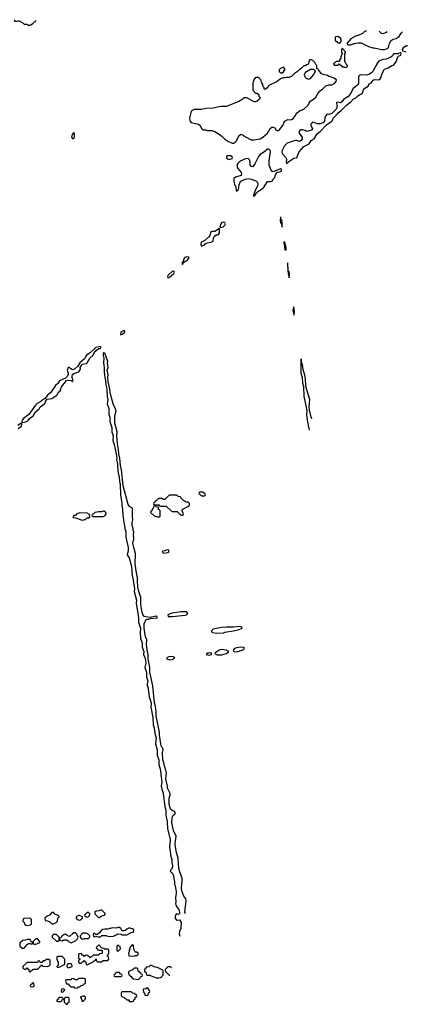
# Model space of a CAD drawing. Header units: inches. Extents: x 2701622 to 2964296, y 496201 to 720542.
# Tile 210 of 256: x 2805409 to 2810701, y 704214 to 717656. Entities that reach past the tile are written whole.
import ezdxf

# ---------------------------------------------------------------- set-up
doc = ezdxf.new("R2010")
doc.units = ezdxf.units.IN
doc.header["$MEASUREMENT"] = 0
for name, color, linetype in [('C8700', 7, 'Continuous'), ('C8701', 7, 'Continuous'), ('C8711', 7, 'Continuous')]:
    doc.layers.add(name, color=color, linetype=linetype)

msp = doc.modelspace()

# ---------------------------------------------------------------- linework, layer by layer
at = {"layer": 'C8700', "color": 4, "elevation": 4}
for points in [[(2806959, 710000), (2806975, 709890), (2806970, 709850), (2807002, 709730), (2806997, 709690), (2807030, 709490), (2807033, 709430), (2807057, 709350), (2807054, 709290), (2807060, 709210), (2807081, 709150), (2807080, 709090), (2807102, 709030), (2807099, 708990), (2807116, 708950), (2807126, 708906), (2807129, 708870), (2807119, 708810), (2807140, 708750), (2807142, 708682), (2807157, 708630), (2807147, 708590), (2807149, 708570), (2807162, 708530), (2807161, 708510), (2807174, 708454), (2807176, 708410), (2807204, 708330), (2807198, 708270), (2807226, 708130), (2807230, 708030), (2807243, 707990), (2807255, 707910), (2807270, 707850), (2807265, 707770), (2807287, 707690), (2807285, 707610), (2807307, 707550), (2807309, 707490), (2807329, 707410), (2807338, 707350), (2807348, 707250), (2807342, 707190), (2807344, 707170), (2807369, 707090), (2807390, 706912), (2807404, 706870), (2807406, 706790), (2807422, 706710), (2807426, 706610), (2807462, 706470), (2807464, 706450), (2807453, 706370), (2807474, 706230), (2807487, 706190), (2807488, 706148), (2807496, 706110), (2807490, 706070), (2807471, 706050), (2807465, 706030), (2807477, 706017), (2807490, 706011), (2807510, 705974), (2807513, 705930), (2807523, 705890), (2807522, 705850), (2807530, 705830), (2807544, 705750), (2807545, 705730), (2807534, 705670), (2807542, 705610), (2807538, 705590), (2807541, 705570), (2807551, 705551), (2807582, 705510), (2807591, 705470), (2807590, 705449), (2807570, 705441), (2807550, 705449), (2807541, 705439), (2807532, 705412), (2807531, 705390), (2807550, 705362), (2807590, 705366), (2807615, 705330), (2807607, 705250), (2807590, 705210), (2807586, 705174), (2807593, 705145)], [(2807671, 705451), (2807665, 705470), (2807681, 705630), (2807675, 705655), (2807652, 705692), (2807628, 705748), (2807616, 705790), (2807623, 705870), (2807629, 705890), (2807629, 705930), (2807588, 706050), (2807575, 706125), (2807574, 706210), (2807550, 706288), (2807532, 706390), (2807530, 706414), (2807541, 706470), (2807544, 706510), (2807510, 706588), (2807486, 706690), (2807490, 706762), (2807506, 706794), (2807528, 706810), (2807535, 706830), (2807518, 706850), (2807490, 706861), (2807470, 706879), (2807457, 706910), (2807450, 706950), (2807450, 707030), (2807464, 707070), (2807464, 707090), (2807427, 707167), (2807427, 707190), (2807406, 707290), (2807413, 707373), (2807406, 707410), (2807390, 707450), (2807377, 707510), (2807363, 707550), (2807360, 707650), (2807369, 707690), (2807365, 707710), (2807350, 707725), (2807342, 707742), (2807334, 707770), (2807317, 707890), (2807316, 707930), (2807274, 708150), (2807272, 708212), (2807262, 708282), (2807250, 708330), (2807225, 708564), (2807186, 708750), (2807185, 708810), (2807164, 708930), (2807161, 708990), (2807148, 709050), (2807140, 709130), (2807145, 709190), (2807125, 709230), (2807110, 709350), (2807110, 709410), (2807130, 709465), (2807150, 709472), (2807170, 709472), (2807190, 709482), (2807286, 709490), (2807286, 709510), (2807267, 709513), (2807190, 709495), (2807130, 709502), (2807110, 709509), (2807100, 709520), (2807090, 709535), (2807082, 709562), (2807063, 709670), (2807065, 709770), (2807035, 709850), (2807021, 709910), (2807018, 710000)], [(2807470, 704726), (2807430, 704726), (2807394, 704690), (2807398, 704658), (2807410, 704654), (2807450, 704614), (2807457, 704614)], [(2807482, 704714), (2807470, 704726)]]:
    msp.add_lwpolyline(points, dxfattribs=at)
for points in [[(2807674, 709574), (2807610, 709573), (2807490, 709554), (2807450, 709542), (2807432, 709530), (2807434, 709510), (2807490, 709507), (2807670, 709526), (2807686, 709530), (2807706, 709550), (2807686, 709570)], [(2808410, 709373), (2808330, 709364), (2808230, 709364), (2808163, 709357), (2808050, 709334), (2808022, 709310), (2808042, 709290), (2808090, 709279), (2808190, 709287), (2808210, 709296), (2808350, 709316), (2808390, 709327), (2808446, 709350), (2808442, 709362)], [(2808428, 709088), (2808370, 709081), (2808342, 709070), (2808322, 709050), (2808334, 709030), (2808370, 709027), (2808446, 709050), (2808475, 709065), (2808476, 709076), (2808467, 709087)], [(2807490, 708962), (2807443, 708957), (2807422, 708950), (2807414, 708930), (2807457, 708917), (2807490, 708921), (2807508, 708930), (2807526, 708950)], [(2808010, 709014), (2807990, 709006), (2807970, 709006), (2807954, 708990), (2807990, 708982), (2808010, 708985), (2808026, 708990), (2808026, 709010)], [(2808163, 709057), (2808130, 709049), (2808074, 709010), (2808078, 708998), (2808107, 708987), (2808150, 708983), (2808170, 708986), (2808230, 709005), (2808266, 709030), (2808226, 709050)], [(2805870, 705466), (2805850, 705466), (2805814, 705430), (2805784, 705416), (2805754, 705390), (2805758, 705358), (2805790, 705352), (2805820, 705340), (2805850, 705314), (2805870, 705314), (2805890, 705322), (2805906, 705330), (2805926, 705350), (2805928, 705392), (2805946, 705410), (2805942, 705422), (2805890, 705446)], [(2806350, 705466), (2806330, 705466), (2806294, 705430), (2806298, 705418), (2806330, 705402), (2806346, 705410), (2806366, 705430), (2806366, 705450)], [(2806530, 705498), (2806510, 705498), (2806490, 705488), (2806453, 705487), (2806434, 705470), (2806434, 705450), (2806460, 705420), (2806490, 705394), (2806506, 705410), (2806530, 705422), (2806566, 705430), (2806576, 705444), (2806575, 705455)], [(2805550, 705388), (2805470, 705386), (2805458, 705382), (2805454, 705350), (2805472, 705332), (2805473, 705313), (2805490, 705294), (2805510, 705292), (2805550, 705298), (2805568, 705310), (2805568, 705370), (2805560, 705380)], [(2806210, 705428), (2806182, 705410), (2806182, 705390), (2806194, 705370), (2806230, 705362), (2806246, 705370), (2806266, 705390), (2806266, 705410), (2806227, 705427)], [(2806170, 705188), (2806150, 705188), (2806130, 705178), (2806090, 705138), (2806067, 705147), (2806050, 705166), (2806010, 705166), (2805990, 705146), (2805978, 705142), (2805973, 705127), (2805958, 705122), (2805954, 705110), (2805954, 705090), (2805964, 705084), (2805990, 705082), (2806010, 705094), (2806050, 705094), (2806070, 705082), (2806090, 705062), (2806110, 705052), (2806130, 705062), (2806170, 705082), (2806195, 705105), (2806206, 705130), (2806188, 705170)], [(2806310, 705186), (2806270, 705186), (2806258, 705182), (2806253, 705167), (2806234, 705150), (2806234, 705130), (2806254, 705110), (2806270, 705102), (2806290, 705114), (2806350, 705114), (2806366, 705130), (2806366, 705150), (2806346, 705170)], [(2806770, 705262), (2806750, 705262), (2806730, 705255), (2806670, 705258), (2806650, 705248), (2806633, 705247), (2806610, 705238), (2806570, 705242), (2806544, 705236), (2806520, 705220), (2806504, 705196), (2806470, 705166), (2806450, 705166), (2806430, 705186), (2806418, 705182), (2806414, 705170), (2806418, 705138), (2806430, 705134), (2806450, 705142), (2806470, 705134), (2806510, 705134), (2806530, 705154), (2806587, 705153), (2806610, 705142), (2806650, 705138), (2806690, 705146), (2806734, 705166), (2806750, 705178), (2806792, 705172), (2806810, 705162), (2806870, 705162), (2806930, 705194), (2806962, 705198), (2806966, 705230), (2806950, 705246), (2806928, 705248), (2806910, 705258), (2806870, 705238), (2806850, 705222), (2806830, 705215), (2806816, 705216), (2806803, 705223), (2806788, 705250)], [(2805550, 705098), (2805510, 705098), (2805490, 705088), (2805453, 705087), (2805430, 705066), (2805418, 705062), (2805413, 705047), (2805412, 705010), (2805450, 704974), (2805470, 704982), (2805490, 705002), (2805510, 705032), (2805530, 705042), (2805550, 705042), (2805570, 705034), (2805582, 705038), (2805586, 705050), (2805582, 705062), (2805567, 705067), (2805558, 705090)], [(2805650, 705106), (2805630, 705106), (2805594, 705070), (2805594, 705050), (2805598, 705038), (2805610, 705034), (2805630, 705034), (2805650, 705042), (2805682, 705058), (2805686, 705070)], [(2805910, 705166), (2805870, 705166), (2805854, 705150), (2805854, 705130), (2805910, 705074), (2805930, 705074), (2805946, 705090), (2805946, 705130)], [(2806490, 705026), (2806454, 704990), (2806458, 704978), (2806473, 704973), (2806478, 704958), (2806490, 704954), (2806530, 704954), (2806534, 704950), (2806533, 704907), (2806498, 704902), (2806490, 704886), (2806410, 704886), (2806393, 704867), (2806378, 704862), (2806370, 704846), (2806362, 704862), (2806346, 704870), (2806342, 704882), (2806310, 704886), (2806298, 704882), (2806290, 704866), (2806282, 704882), (2806267, 704887), (2806250, 704906), (2806218, 704902), (2806214, 704890), (2806214, 704850), (2806218, 704838), (2806234, 704830), (2806218, 704822), (2806214, 704790), (2806230, 704774), (2806250, 704774), (2806267, 704793), (2806282, 704798), (2806290, 704814), (2806298, 704798), (2806314, 704790), (2806318, 704758), (2806330, 704754), (2806350, 704762), (2806422, 704798), (2806427, 704813), (2806442, 704818), (2806450, 704834), (2806454, 704830), (2806454, 704810), (2806470, 704794), (2806527, 704793), (2806548, 704812), (2806610, 704814), (2806626, 704830), (2806622, 704862), (2806606, 704870), (2806606, 704890), (2806622, 704898), (2806626, 704910), (2806626, 704950), (2806622, 704962), (2806610, 704966), (2806570, 704966), (2806556, 704976), (2806527, 704987)], [(2806750, 705026), (2806734, 705010), (2806734, 704950), (2806750, 704934), (2806786, 704970), (2806782, 705002), (2806767, 705007)], [(2806950, 705026), (2806938, 705022), (2806933, 705007), (2806914, 704990), (2806914, 704970), (2806902, 704958), (2806902, 704930), (2806894, 704910), (2806898, 704878), (2806970, 704872), (2806990, 704882), (2807010, 704882), (2807026, 704890), (2807026, 704910), (2807010, 704926), (2806990, 704926), (2806986, 704930), (2806968, 704968), (2806962, 705022)], [(2805807, 704827), (2805773, 704827), (2805750, 704806), (2805730, 704806), (2805710, 704786), (2805687, 704787), (2805682, 704802), (2805670, 704806), (2805658, 704802), (2805650, 704786), (2805510, 704786), (2805454, 704730), (2805454, 704710), (2805470, 704694), (2805490, 704694), (2805502, 704698), (2805510, 704714), (2805518, 704698), (2805534, 704690), (2805534, 704670), (2805550, 704654), (2805567, 704673), (2805582, 704678), (2805590, 704694), (2805650, 704694), (2805662, 704698), (2805667, 704713), (2805682, 704718), (2805687, 704733), (2805702, 704738), (2805710, 704754), (2805718, 704738), (2805730, 704734), (2805790, 704732), (2805816, 704744), (2805827, 704753), (2805826, 704810)], [(2805990, 704866), (2805930, 704866), (2805918, 704862), (2805914, 704850), (2805914, 704830), (2805924, 704804), (2805934, 704790), (2805934, 704750), (2805914, 704730), (2805922, 704722), (2805950, 704722), (2806022, 704758), (2806026, 704770), (2806026, 704830)], [(2806110, 704766), (2806070, 704766), (2806058, 704762), (2806054, 704730), (2806070, 704714), (2806110, 704725), (2806126, 704730), (2806122, 704762)], [(2806770, 704646), (2806730, 704646), (2806718, 704642), (2806713, 704627), (2806698, 704622), (2806694, 704610), (2806698, 704598), (2806710, 704594), (2806790, 704594), (2806802, 704598), (2806806, 704610), (2806802, 704622), (2806787, 704627)], [(2807010, 704706), (2806970, 704706), (2806950, 704686), (2806898, 704662), (2806894, 704650), (2806898, 704618), (2806913, 704613), (2806918, 704598), (2806933, 704593), (2806938, 704578), (2806964, 704564), (2807030, 704554), (2807067, 704593), (2807082, 704598), (2807086, 704610), (2807082, 704622), (2807067, 704627), (2807062, 704642), (2807047, 704647), (2807042, 704662), (2807027, 704667), (2807022, 704702)], [(2807210, 704746), (2807190, 704746), (2807170, 704726), (2807138, 704722), (2807133, 704707), (2807118, 704702), (2807114, 704670), (2807118, 704658), (2807134, 704650), (2807138, 704618), (2807150, 704614), (2807190, 704614), (2807204, 704604), (2807270, 704574), (2807310, 704574), (2807330, 704582), (2807346, 704590), (2807366, 704610), (2807366, 704670), (2807362, 704682), (2807290, 704718), (2807260, 704720)], [(2805590, 704506), (2805578, 704502), (2805573, 704487), (2805558, 704482), (2805554, 704470), (2805558, 704458), (2805590, 704454), (2805602, 704458), (2805606, 704470), (2805602, 704502)], [(2806290, 704566), (2806210, 704566), (2806193, 704547), (2806170, 704546), (2806156, 704556), (2806130, 704566), (2806118, 704562), (2806110, 704546), (2806050, 704546), (2806038, 704542), (2806034, 704530), (2806050, 704494), (2806073, 704493), (2806078, 704478), (2806093, 704473), (2806098, 704458), (2806110, 704454), (2806150, 704454), (2806158, 704438), (2806190, 704434), (2806202, 704438), (2806207, 704453), (2806230, 704454), (2806247, 704473), (2806270, 704474), (2806287, 704493), (2806302, 704498), (2806306, 704510), (2806306, 704550), (2806302, 704562)], [(2806010, 704426), (2805978, 704422), (2805974, 704390), (2805990, 704382), (2806006, 704390), (2806026, 704410)], [(2806930, 704386), (2806810, 704386), (2806798, 704382), (2806794, 704370), (2806794, 704330), (2806810, 704314), (2806833, 704313), (2806838, 704298), (2806853, 704293), (2806870, 704274), (2806893, 704273), (2806910, 704254), (2806950, 704254), (2806962, 704258), (2806967, 704273), (2806986, 704290), (2806986, 704310), (2807002, 704318), (2807006, 704330), (2807002, 704342), (2806987, 704347), (2806982, 704362), (2806950, 704366)], [(2807150, 704438), (2807130, 704426), (2807098, 704422), (2807094, 704410), (2807098, 704378), (2807114, 704370), (2807118, 704338), (2807150, 704334), (2807162, 704338), (2807166, 704370), (2807182, 704378), (2807186, 704390), (2807182, 704402), (2807166, 704410), (2807166, 704430)], [(2805990, 704306), (2805950, 704306), (2805914, 704270), (2805918, 704258), (2805930, 704254), (2805970, 704254), (2805982, 704258), (2805987, 704273), (2806002, 704278), (2806006, 704290)], [(2806070, 704306), (2806030, 704306), (2806014, 704290), (2806014, 704250), (2806018, 704238), (2806033, 704233), (2806038, 704218), (2806050, 704214), (2806062, 704218), (2806067, 704233), (2806082, 704238), (2806086, 704250), (2806086, 704290), (2806082, 704302)], [(2806290, 704326), (2806270, 704326), (2806234, 704310), (2806254, 704290), (2806258, 704258), (2806270, 704254), (2806306, 704290), (2806306, 704310)]]:
    msp.add_lwpolyline(points, close=True, dxfattribs=at)
at = {"layer": 'C8701', "color": 4, "elevation": 4}
for points in [[(2805336, 717656), (2805338, 717638), (2805370, 717634), (2805390, 717642), (2805400, 717640), (2805450, 717614), (2805470, 717594), (2805507, 717593), (2805530, 717582), (2805550, 717582), (2805590, 717602), (2805635, 717647)], [(2810000, 717431), (2809994, 717430), (2809930, 717395), (2809874, 717330), (2809890, 717314), (2809930, 717312), (2809969, 717331), (2809990, 717331), (2810000, 717334)], [(2810000, 716746), (2809963, 716717), (2809922, 716638), (2809890, 716601), (2809830, 716568), (2809806, 716534), (2809790, 716522), (2809750, 716528), (2809734, 716526), (2809732, 716508), (2809741, 716470), (2809730, 716435), (2809670, 716375), (2809630, 716362), (2809610, 716368), (2809600, 716360), (2809575, 716325), (2809568, 716270), (2809550, 716250), (2809510, 716236), (2809490, 716235), (2809470, 716236), (2809430, 716254), (2809410, 716255), (2809385, 716230), (2809385, 716210), (2809406, 716170), (2809391, 716149), (2809330, 716128), (2809305, 716145), (2809270, 716154), (2809247, 716153), (2809235, 716145), (2809222, 716130), (2809218, 716110), (2809266, 716050), (2809267, 716030), (2809253, 716007), (2809230, 715994), (2809190, 716009), (2809170, 716009), (2809062, 715970), (2809024, 715936), (2808991, 715870), (2808986, 715850), (2808991, 715830), (2809038, 715778), (2809051, 715751), (2809047, 715710), (2809050, 715694), (2809070, 715702), (2809081, 715719), (2809150, 715767), (2809190, 715771), (2809199, 715781), (2809207, 715813), (2809226, 715854), (2809290, 715924), (2809361, 715959), (2809390, 716006), (2809430, 716031), (2809470, 716099), (2809512, 716128), (2809598, 716222), (2809669, 716270), (2809679, 716281), (2809689, 716311), (2809749, 716370), (2809757, 716383), (2809793, 716410), (2809870, 716490), (2809930, 716536), (2809965, 716575), (2809995, 716585), (2810000, 716591)], [(2807018, 710000), (2807017, 710037), (2806997, 710130), (2806986, 710226), (2806989, 710370), (2806965, 710450), (2806955, 710510), (2806969, 710570), (2806969, 710589), (2806964, 710610), (2806967, 710667), (2806960, 710680), (2806958, 710710), (2806945, 710750), (2806946, 710790), (2806955, 710830), (2806949, 710870), (2806948, 710988), (2806910, 711009), (2806890, 711039), (2806822, 711290), (2806798, 711510), (2806784, 711570), (2806778, 711670), (2806763, 711730), (2806759, 711790), (2806744, 711870), (2806734, 711970), (2806738, 712030), (2806708, 712150), (2806710, 712250), (2806724, 712310), (2806721, 712330), (2806684, 712410), (2806656, 712510), (2806644, 712570), (2806641, 712610), (2806615, 712715), (2806612, 712770), (2806617, 712810), (2806605, 712870), (2806615, 712910), (2806606, 712970), (2806614, 712990), (2806570, 713102), (2806550, 713106), (2806547, 713073), (2806556, 713036), (2806551, 712970), (2806560, 712910), (2806561, 712850), (2806571, 712770), (2806582, 712730), (2806584, 712670), (2806597, 712617), (2806601, 712510), (2806614, 712470), (2806605, 712410), (2806625, 712350), (2806627, 712270), (2806638, 712230), (2806640, 712170), (2806665, 712090), (2806665, 712030), (2806683, 711977), (2806681, 711910), (2806698, 711858), (2806728, 711728), (2806734, 711670), (2806732, 711650), (2806744, 711590), (2806748, 711490), (2806765, 711410), (2806770, 711350), (2806782, 711310), (2806785, 711170), (2806803, 711050), (2806802, 711030), (2806813, 710970), (2806815, 710890), (2806827, 710830), (2806830, 710790), (2806842, 710750), (2806844, 710710), (2806856, 710670), (2806858, 710590), (2806889, 710450), (2806890, 710410), (2806876, 710350), (2806903, 710310), (2806935, 710190), (2806944, 710070), (2806958, 710010), (2806959, 710000)], [(2809400, 712210), (2809390, 712230), (2809365, 712325), (2809362, 712370), (2809369, 712470), (2809321, 712630), (2809307, 712787), (2809281, 712881), (2809270, 712948), (2809262, 712962), (2809250, 713026), (2809246, 712994), (2809249, 712830), (2809263, 712770), (2809270, 712692), (2809283, 712650), (2809290, 712510), (2809315, 712390), (2809327, 712310), (2809326, 712270), (2809334, 712190), (2809358, 712070), (2809359, 712052)], [(2805390, 712075), (2805435, 712105), (2805438, 712138), (2805430, 712148), (2805384, 712116)]]:
    msp.add_lwpolyline(points, dxfattribs=at)
for points in [[(2809750, 717426), (2809718, 717422), (2809714, 717410), (2809714, 717370), (2809737, 717357), (2809750, 717342), (2809770, 717334), (2809782, 717338), (2809796, 717364), (2809798, 717390), (2809790, 717406)], [(2809810, 717266), (2809802, 717250), (2809802, 717210), (2809814, 717190), (2809804, 717176), (2809794, 717150), (2809794, 717130), (2809774, 717110), (2809773, 717087), (2809730, 717086), (2809713, 717067), (2809698, 717062), (2809694, 717050), (2809710, 717034), (2809750, 717034), (2809762, 717038), (2809770, 717054), (2809778, 717038), (2809793, 717033), (2809810, 717014), (2809832, 717012), (2809850, 717002), (2809882, 717018), (2809886, 717030), (2809868, 717048), (2809846, 717090), (2809846, 717190), (2809856, 717204), (2809856, 717216)], [(2809390, 717106), (2809370, 717106), (2809354, 717090), (2809353, 717047), (2809318, 717042), (2809310, 717026), (2809290, 717026), (2809251, 716989), (2809230, 716978), (2809202, 716950), (2809160, 716920), (2809120, 716880), (2809090, 716868), (2809050, 716869), (2809030, 716862), (2809010, 716862), (2808971, 716849), (2808922, 716810), (2808810, 716758), (2808802, 716750), (2808793, 716727), (2808778, 716722), (2808772, 716708), (2808750, 716706), (2808746, 716710), (2808746, 716730), (2808726, 716750), (2808726, 716770), (2808716, 716796), (2808706, 716810), (2808706, 716830), (2808667, 716867), (2808630, 716866), (2808610, 716846), (2808592, 716790), (2808593, 716693), (2808630, 716654), (2808650, 716654), (2808658, 716638), (2808673, 716633), (2808674, 716610), (2808692, 716592), (2808682, 716570), (2808650, 716542), (2808630, 716535), (2808610, 716535), (2808590, 716542), (2808530, 716582), (2808510, 716589), (2808470, 716588), (2808451, 716569), (2808410, 716542), (2808230, 716469), (2808150, 716469), (2808050, 716449), (2807950, 716442), (2807890, 716429), (2807790, 716428), (2807752, 716408), (2807725, 716310), (2807730, 716274), (2807751, 716251), (2807851, 716231), (2807872, 716210), (2807892, 716170), (2807910, 716152), (2807950, 716151), (2807970, 716145), (2808030, 716145), (2808072, 716130), (2808162, 716070), (2808210, 716025), (2808250, 715998), (2808310, 715972), (2808330, 715972), (2808350, 715982), (2808370, 716002), (2808402, 716070), (2808430, 716091), (2808450, 716085), (2808490, 716058), (2808570, 716018), (2808610, 716016), (2808690, 716031), (2808729, 716051), (2808792, 716108), (2808830, 716172), (2808850, 716191), (2808870, 716191), (2808890, 716178), (2808908, 716148), (2808922, 716142), (2808930, 716139), (2808950, 716146), (2808999, 716210), (2809014, 716250), (2809029, 716270), (2809070, 716295), (2809110, 716291), (2809130, 716296), (2809149, 716310), (2809175, 716350), (2809178, 716362), (2809196, 716384), (2809229, 716411), (2809290, 716436), (2809349, 716490), (2809361, 716519), (2809377, 716543), (2809426, 716574), (2809450, 716598), (2809479, 716650), (2809510, 716686), (2809549, 716710), (2809590, 716751), (2809630, 716765), (2809670, 716766), (2809712, 716788), (2809729, 716810), (2809734, 716834), (2809696, 716856), (2809650, 716878), (2809630, 716882), (2809610, 716895), (2809550, 716909), (2809530, 716918), (2809486, 716970), (2809482, 716982), (2809467, 716987), (2809466, 717030), (2809450, 717046), (2809438, 717070), (2809410, 717098)], [(2809010, 717006), (2808970, 716988), (2808952, 716970), (2808952, 716950), (2808970, 716932), (2808990, 716932), (2809010, 716945), (2809028, 716970), (2809027, 716987)], [(2809350, 716838), (2809316, 716856), (2809303, 716883), (2809298, 716910), (2809300, 716920), (2809326, 716950), (2809380, 716980), (2809420, 716980), (2809433, 716973), (2809442, 716950), (2809422, 716910), (2809370, 716848)], [(2806150, 716118), (2806127, 716090), (2806118, 716050), (2806130, 716032), (2806150, 716032), (2806159, 716050), (2806158, 716098)], [(2808290, 715798), (2808244, 715796), (2808234, 715790), (2808234, 715770), (2808254, 715750), (2808270, 715746), (2808310, 715762), (2808315, 715770), (2808310, 715786)], [(2808810, 715888), (2808790, 715888), (2808737, 715843), (2808690, 715815), (2808671, 715790), (2808621, 715690), (2808590, 715649), (2808568, 715650), (2808556, 715676), (2808554, 715710), (2808545, 715745), (2808530, 715762), (2808490, 715755), (2808417, 715723), (2808386, 715694), (2808375, 715670), (2808376, 715650), (2808386, 715626), (2808431, 715570), (2808438, 715550), (2808431, 715529), (2808355, 715505), (2808331, 715489), (2808332, 715448), (2808341, 715410), (2808358, 715370), (2808364, 715324), (2808370, 715314), (2808390, 715334), (2808400, 715360), (2808402, 715390), (2808416, 715430), (2808429, 715451), (2808490, 715479), (2808530, 715486), (2808570, 715479), (2808634, 715454), (2808654, 715434), (2808661, 715410), (2808657, 715383), (2808628, 715332), (2808594, 715250), (2808610, 715246), (2808630, 715265), (2808644, 715296), (2808738, 715362), (2808790, 715445), (2808835, 715445), (2808855, 715450), (2808867, 715473), (2808890, 715502), (2808902, 715538), (2808926, 715574), (2808960, 715580), (2808982, 715590), (2808982, 715610), (2808970, 715622), (2808870, 715579), (2808850, 715589), (2808842, 715602), (2808813, 715670), (2808813, 715733), (2808833, 715850), (2808829, 715869)], [(2808190, 714893), (2808170, 714889), (2808155, 714870), (2808143, 714823), (2808150, 714818), (2808170, 714822), (2808189, 714830), (2808209, 714850), (2808217, 714870), (2808209, 714889)], [(2808970, 714966), (2808963, 714910), (2808970, 714882), (2808978, 714878), (2808985, 714865), (2808990, 714822), (2808993, 714830), (2808990, 714906), (2808978, 714930)], [(2808130, 714808), (2808124, 714796), (2808075, 714765), (2808030, 714763), (2808015, 714750), (2808005, 714710), (2807991, 714690), (2807930, 714637), (2807897, 714623), (2807886, 714614), (2807881, 714590), (2807890, 714565), (2807930, 714581), (2807942, 714598), (2807955, 714605), (2807990, 714615), (2808023, 714617), (2808049, 714631), (2808053, 714670), (2808065, 714695), (2808090, 714719), (2808119, 714721), (2808138, 714742), (2808137, 714797)], [(2809030, 714622), (2809012, 714610), (2809018, 714598), (2809030, 714512), (2809046, 714514), (2809048, 714552)], [(2807690, 714417), (2807665, 714410), (2807651, 714390), (2807642, 714358), (2807634, 714346), (2807630, 714348), (2807621, 714330), (2807630, 714312), (2807642, 714330), (2807642, 714338), (2807663, 714357), (2807694, 714370), (2807710, 714386), (2807722, 714410), (2807716, 714416)], [(2809070, 714338), (2809067, 714330), (2809070, 714214), (2809078, 714218), (2809072, 714190), (2809090, 714134), (2809094, 714190), (2809090, 714218), (2809080, 714220), (2809075, 714235)], [(2807510, 714224), (2807490, 714219), (2807438, 714170), (2807426, 714150), (2807430, 714134), (2807450, 714138), (2807515, 714190), (2807521, 714210), (2807519, 714219)], [(2809150, 713738), (2809136, 713690), (2809150, 713622), (2809155, 713625), (2809161, 713670)], [(2806846, 713410), (2806822, 713410), (2806791, 713390), (2806785, 713365), (2806790, 713354), (2806810, 713361), (2806844, 713390)], [(2806510, 713193), (2806450, 713179), (2806373, 713107), (2806323, 713077), (2806306, 713054), (2806294, 713026), (2806228, 712972), (2806198, 712922), (2806155, 712885), (2806130, 712877), (2806109, 712889), (2806090, 712908), (2806070, 712906), (2806058, 712870), (2806071, 712831), (2806070, 712810), (2806060, 712790), (2806036, 712764), (2805953, 712727), (2805930, 712689), (2805899, 712661), (2805830, 712564), (2805790, 712529), (2805756, 712484), (2805730, 712469), (2805698, 712442), (2805646, 712414), (2805625, 712395), (2805532, 712268), (2805462, 712210), (2805445, 712190), (2805439, 712170), (2805441, 712161), (2805450, 712156), (2805490, 712168), (2805520, 712181), (2805541, 712210), (2805594, 712246), (2805620, 712300), (2805676, 712344), (2805690, 712370), (2805750, 712416), (2805767, 712453), (2805784, 712476), (2805850, 712485), (2805917, 712530), (2805934, 712566), (2805962, 712590), (2805974, 712630), (2805985, 712650), (2806049, 712731), (2806066, 712734), (2806111, 712731), (2806130, 712714), (2806138, 712730), (2806125, 712765), (2806125, 712795), (2806130, 712811), (2806150, 712827), (2806218, 712850), (2806237, 712883), (2806236, 712910), (2806258, 712942), (2806267, 712953), (2806317, 712963), (2806330, 712971), (2806367, 713033), (2806410, 713075), (2806435, 713125), (2806450, 713131), (2806457, 713143), (2806490, 713167), (2806513, 713167), (2806518, 713190)], [(2807550, 711166), (2807450, 711166), (2807390, 711106), (2807370, 711106), (2807350, 711118), (2807310, 711118), (2807294, 711110), (2807273, 711087), (2807258, 711082), (2807253, 711067), (2807238, 711062), (2807234, 711050), (2807238, 711038), (2807250, 711034), (2807310, 711034), (2807318, 711018), (2807330, 711014), (2807410, 711014), (2807484, 710944), (2807560, 710940), (2807610, 710894), (2807630, 710894), (2807642, 710898), (2807646, 710910), (2807626, 710950), (2807629, 710971), (2807706, 711010), (2807726, 711030), (2807726, 711050), (2807707, 711067), (2807688, 711068), (2807646, 711090), (2807607, 711127), (2807602, 711142), (2807570, 711146), (2807562, 711162)], [(2807910, 711206), (2807870, 711206), (2807858, 711202), (2807854, 711190), (2807858, 711178), (2807873, 711173), (2807890, 711154), (2807930, 711154), (2807942, 711158), (2807946, 711170), (2807942, 711182), (2807927, 711187), (2807922, 711202)], [(2807250, 711026), (2807238, 711022), (2807234, 710990), (2807224, 710976), (2807214, 710950), (2807198, 710942), (2807194, 710930), (2807244, 710884), (2807270, 710872), (2807290, 710872), (2807310, 710865), (2807327, 710873), (2807326, 710950), (2807322, 710962), (2807306, 710970), (2807302, 711002), (2807270, 711006), (2807262, 711022)], [(2806230, 710922), (2806190, 710908), (2806170, 710886), (2806150, 710886), (2806134, 710870), (2806138, 710858), (2806170, 710854), (2806246, 710826), (2806270, 710825), (2806293, 710833), (2806307, 710833), (2806330, 710854), (2806350, 710854), (2806366, 710870), (2806362, 710902), (2806330, 710918)], [(2806550, 710948), (2806530, 710938), (2806490, 710938), (2806433, 710927), (2806413, 710907), (2806398, 710902), (2806394, 710890), (2806398, 710878), (2806410, 710874), (2806547, 710873), (2806570, 710882), (2806575, 710885), (2806588, 710910), (2806587, 710927), (2806567, 710947)], [(2807430, 710418), (2807410, 710415), (2807390, 710406), (2807358, 710402), (2807354, 710390), (2807370, 710374), (2807430, 710382), (2807446, 710390), (2807446, 710410)]]:
    msp.add_lwpolyline(points, close=True, dxfattribs=at)
at = {"layer": 'C8711', "color": 4, "elevation": 4}
for points in [[(2810143, 717505), (2810110, 717488), (2810090, 717468), (2810030, 717438), (2810000, 717431)], [(2810000, 717334), (2810030, 717341), (2810070, 717341), (2810171, 717291), (2810230, 717271), (2810250, 717271), (2810350, 717251), (2810390, 717251), (2810430, 717263), (2810443, 717277), (2810459, 717330), (2810482, 717370), (2810508, 717390), (2810550, 717401), (2810590, 717426), (2810617, 717470), (2810635, 717489)], [(2810421, 717496), (2810410, 717479), (2810370, 717462), (2810350, 717468), (2810318, 717499)], [(2810698, 717298), (2810690, 717298), (2810645, 717270), (2810632, 717250), (2810634, 717230), (2810670, 717220), (2810679, 717214)], [(2810701, 717296), (2810698, 717298)], [(2810000, 716591), (2810024, 716616), (2810048, 716632), (2810077, 716643), (2810087, 716653), (2810103, 716697), (2810120, 716720), (2810165, 716750), (2810181, 716779), (2810205, 716796), (2810233, 716830), (2810250, 716839), (2810310, 716837), (2810330, 716850), (2810345, 716870), (2810347, 716893), (2810378, 716970), (2810390, 716980), (2810441, 716999), (2810489, 717031), (2810510, 717036), (2810537, 717063), (2810552, 717088), (2810560, 717120), (2810573, 717147), (2810581, 717159), (2810610, 717172), (2810617, 717190), (2810610, 717208), (2810572, 717188), (2810510, 717188), (2810497, 717163), (2810477, 717143), (2810410, 717116), (2810368, 717112), (2810311, 717089), (2810294, 717066), (2810230, 716950), (2810210, 716930), (2810174, 716906), (2810150, 716898), (2810070, 716902), (2810044, 716896), (2810034, 716870), (2810036, 716790), (2810031, 716769), (2810000, 716746)]]:
    msp.add_lwpolyline(points, dxfattribs=at)

doc.saveas('drawing.dxf')
